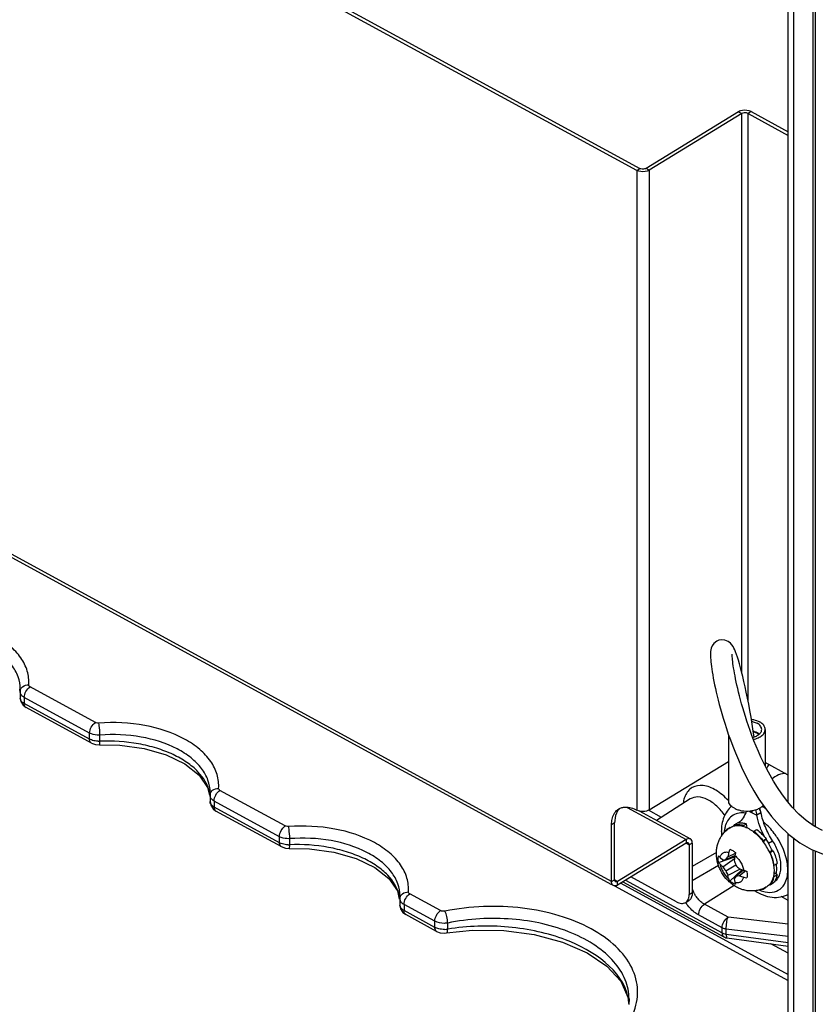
# Model space of a CAD drawing. Header units: inches. Extents: x 0 to 34, y 0 to 22.
# Tile 43 of 124: x 19.9 to 21.7, y 3.5 to 5.7. Entities that reach past the tile are written whole.
import ezdxf

# ---------------------------------------------------------------- set-up
doc = ezdxf.new("R2010")
doc.units = ezdxf.units.IN
doc.header["$LTSCALE"] = 1.87
doc.header["$MEASUREMENT"] = 0
doc.layers.get('0').update_dxf_attribs({"linetype": 'CONTINUOUS'})
doc.layers.add('02___PRT_ALL_AXES', color=7, linetype='CONTINUOUS')

msp = doc.modelspace()

# ---------------------------------------------------------------- linework, layer by layer
at = {"color": 7, "linetype": 'CONTINUOUS'}
for p, q in [((21.2966, 5.3361), (18.0338, 7.1149)), ((21.6945, 6.4944), (21.6945, 3.8557)), ((21.7003, 6.4864), (21.7003, 3.8521)), ((21.6519, 3.8924), (21.6519, 6.4744)), ((21.5341, 5.4644), (21.325, 5.3366)), ((21.5268, 5.4684), (21.5341, 5.4644)), ((21.5341, 4.2006), (21.5341, 5.4644)), ((21.5552, 5.4689), (21.5483, 5.4647)), ((21.5483, 4.1374), (21.5483, 5.4647)), ((21.5483, 5.4647), (21.6393, 5.415)), ((21.2397, 3.7281), (18.2339, 5.3667)), ((21.2403, 3.7208), (18.2381, 5.3575)), ((21.2966, 5.3361), (21.3035, 5.3403)), ((21.2966, 5.3361), (21.2966, 3.8896)), ((21.325, 5.3366), (21.3177, 5.3406)), ((21.325, 5.3366), (21.325, 3.8901)), ((19.9025, 4.1633), (19.9023, 4.1584)), ((19.9025, 4.1633), (19.9025, 4.1635)), ((20.0725, 4.0878), (19.9246, 4.1684)), ((19.9023, 4.1585), (19.9022, 4.1568)), ((19.9022, 4.1568), (19.9022, 4.143)), ((19.9023, 4.1584), (19.9023, 4.1585)), ((19.9115, 4.1443), (19.9115, 4.1307)), ((20.0593, 4.0637), (19.9115, 4.1443)), ((19.909, 4.1266), (19.9156, 4.1217)), ((20.0593, 4.0501), (19.9115, 4.1307)), ((20.0634, 4.0411), (19.9156, 4.1217)), ((20.0593, 4.0501), (20.0593, 4.0637)), ((20.0826, 4.0455), (20.0826, 4.0592)), ((21.5044, 4.0595), (21.5044, 3.9113)), ((21.5871, 4.072), (21.5871, 3.9896)), ((20.0633, 4.0483), (20.0593, 4.0501)), ((20.0634, 4.0411), (20.0729, 4.0377)), ((20.0729, 4.0377), (20.0814, 4.0371)), ((21.325, 3.8901), (21.5044, 3.9998)), ((21.6393, 3.9685), (21.5871, 3.997)), ((21.6091, 3.9647), (21.6028, 3.9605)), ((20.3261, 3.9411), (20.3303, 3.9224)), ((20.3317, 3.9244), (20.3316, 3.9227)), ((20.3316, 3.9227), (20.3316, 3.9089)), ((20.3319, 3.9292), (20.3317, 3.9244)), ((20.3317, 3.9244), (20.3317, 3.9244)), ((20.3319, 3.9292), (20.3319, 3.9294)), ((20.5019, 3.8538), (20.354, 3.9343)), ((20.3409, 3.9102), (20.3409, 3.8966)), ((20.4887, 3.8296), (20.3409, 3.9102)), ((20.4887, 3.816), (20.3409, 3.8966)), ((21.4176, 3.9148), (21.3416, 3.8661)), ((20.3384, 3.8925), (20.345, 3.8876)), ((20.4928, 3.807), (20.345, 3.8876)), ((21.3526, 3.8731), (21.323, 3.8893)), ((21.5502, 3.8876), (21.568, 3.8779)), ((21.5566, 3.8883), (21.5566, 3.8841)), ((21.5649, 3.8902), (21.568, 3.8779)), ((21.5776, 3.8838), (21.568, 3.8779)), ((21.574, 3.8939), (21.5776, 3.8838)), ((21.2465, 3.8606), (21.2397, 3.8564)), ((21.2397, 3.7281), (21.2397, 3.8564)), ((21.5177, 3.8553), (21.5159, 3.8542)), ((21.5173, 3.8561), (21.524, 3.8603)), ((21.5173, 3.8561), (21.5181, 3.8544)), ((21.5177, 3.8552), (21.5176, 3.8552)), ((21.5177, 3.8552), (21.5177, 3.8551)), ((21.5383, 3.8545), (21.545, 3.8586)), ((21.5386, 3.8527), (21.5383, 3.8545)), ((21.5465, 3.8495), (21.545, 3.8586)), ((20.4887, 3.816), (20.4887, 3.8296)), ((21.501, 3.8467), (21.5077, 3.8509)), ((21.5017, 3.8458), (21.501, 3.8467)), ((21.5081, 3.8503), (21.5077, 3.8509)), ((21.5613, 3.8419), (21.561, 3.8405)), ((21.5613, 3.8419), (21.5681, 3.846)), ((20.4927, 3.8142), (20.4887, 3.816)), ((20.4928, 3.807), (20.5023, 3.8037)), ((20.512, 3.8114), (20.512, 3.8251)), ((21.4084, 3.8149), (21.2534, 3.7201)), ((21.4084, 3.8231), (21.4084, 3.8149)), ((21.4084, 3.8148), (21.4153, 3.811)), ((21.4222, 3.8152), (21.4153, 3.811)), ((21.4153, 3.811), (21.4153, 3.6988)), ((21.5816, 3.8198), (21.5823, 3.8207)), ((21.5823, 3.8207), (21.5891, 3.8248)), ((21.583, 3.8178), (21.5891, 3.8248)), ((21.5943, 3.8147), (21.6039, 3.8205)), ((21.6519, 3.2272), (21.6519, 3.826)), ((20.5023, 3.8037), (20.5108, 3.803)), ((21.4769, 3.7941), (21.4222, 3.7618)), ((21.4817, 3.7863), (21.485, 3.7827)), ((21.4978, 3.7778), (21.5188, 3.787)), ((21.5029, 3.7842), (21.5199, 3.7921)), ((21.6054, 3.7976), (21.5963, 3.7958)), ((21.5986, 3.7935), (21.5975, 3.7932)), ((21.5986, 3.7935), (21.6054, 3.7976)), ((21.6945, 3.7995), (21.6945, 3.0871)), ((21.7003, 3.7973), (21.7003, 3.0791)), ((21.4815, 3.7647), (21.4222, 3.7297)), ((21.4817, 3.7714), (21.5183, 3.7842)), ((21.485, 3.7827), (21.4912, 3.7774)), ((21.4912, 3.7615), (21.5176, 3.7803)), ((21.4912, 3.7774), (21.4978, 3.7778)), ((21.4978, 3.7778), (21.5029, 3.7842)), ((21.4978, 3.7522), (21.5205, 3.7659)), ((21.6059, 3.7656), (21.6073, 3.7651)), ((21.6073, 3.7651), (21.6141, 3.7693)), ((21.5305, 3.7562), (21.5029, 3.742)), ((21.507, 3.7292), (21.5345, 3.7548)), ((21.5379, 3.7537), (21.5207, 3.7397)), ((21.5288, 3.741), (21.5207, 3.7397)), ((21.5432, 3.7521), (21.5288, 3.741)), ((21.6073, 3.7393), (21.6059, 3.7403)), ((21.6141, 3.7434), (21.607, 3.7489)), ((21.6073, 3.7393), (21.6141, 3.7434)), ((21.2397, 3.7281), (21.2465, 3.7323)), ((21.2462, 3.7185), (21.6393, 3.5042)), ((21.2534, 3.7201), (21.2534, 3.7283)), ((21.2603, 3.7244), (21.6393, 3.5178)), ((21.2655, 3.7275), (21.4939, 3.6029)), ((21.2713, 3.7311), (21.4898, 3.612)), ((21.3867, 3.6822), (21.2835, 3.7385)), ((21.5167, 3.719), (21.4498, 3.6768)), ((21.5207, 3.7397), (21.517, 3.7343)), ((21.517, 3.7343), (21.5187, 3.7265)), ((21.5187, 3.7265), (21.5203, 3.722)), ((21.5978, 3.7215), (21.5972, 3.7212)), ((21.5975, 3.7219), (21.5986, 3.7204)), ((21.5986, 3.7204), (21.6054, 3.7245)), ((20.7555, 3.707), (20.7597, 3.6883)), ((20.8531, 3.6623), (20.7834, 3.7003)), ((21.4153, 3.6988), (21.4222, 3.703)), ((21.5783, 3.7104), (21.5823, 3.711)), ((21.5823, 3.711), (21.582, 3.7118)), ((21.5823, 3.711), (21.5891, 3.7151)), ((21.5891, 3.7151), (21.589, 3.7153)), ((20.7611, 3.6903), (20.761, 3.6886)), ((20.761, 3.6886), (20.761, 3.6749)), ((20.7613, 3.6951), (20.7611, 3.6903)), ((20.7611, 3.6903), (20.7611, 3.6903)), ((20.7613, 3.6951), (20.7613, 3.6953)), ((20.8399, 3.6382), (20.7703, 3.6761)), ((20.7703, 3.6761), (20.7703, 3.6625)), ((21.4073, 3.6808), (21.4141, 3.685)), ((21.5031, 3.6477), (21.4498, 3.6768)), ((21.6393, 3.6854), (21.6233, 3.6942)), ((20.7678, 3.6584), (20.7743, 3.6535)), ((20.8399, 3.6245), (20.7703, 3.6625)), ((20.844, 3.6155), (20.7743, 3.6535)), ((21.4898, 3.6235), (21.4365, 3.6526)), ((20.8399, 3.6245), (20.8399, 3.6382)), ((20.8691, 3.6206), (20.8691, 3.6344)), ((21.6393, 3.6315), (21.5031, 3.6477)), ((20.8444, 3.6225), (20.8399, 3.6245)), ((20.844, 3.6155), (20.852, 3.6125)), ((20.849, 3.6211), (20.8444, 3.6225)), ((20.8663, 3.612), (20.8664, 3.612)), ((21.4898, 3.612), (21.4898, 3.6235)), ((21.6393, 3.604), (21.4991, 3.6207)), ((21.4991, 3.6091), (21.4991, 3.6207)), ((21.4991, 3.6091), (21.6393, 3.5903)), ((21.5002, 3.6011), (21.5007, 3.6007)), ((21.5007, 3.6007), (21.6393, 3.5821)), ((21.6393, 3.566), (21.6001, 3.5874)), ((21.2767, 3.4667), (21.2785, 3.4513)), ((21.2792, 3.4626), (21.2784, 3.4498)), ((21.2792, 3.4625), (21.2792, 3.4626))]:
    msp.add_line(p, q, dxfattribs=at)
at = {"color": 3, "linetype": 'CONTINUOUS'}
for p, q in [((18.0407, 7.1191), (21.3035, 5.3403)), ((21.5268, 5.4684), (21.3177, 5.3406)), ((21.5552, 5.4689), (21.6393, 5.423)), ((21.275, 3.8959), (21.4084, 3.8231)), ((21.3018, 3.8877), (21.4181, 3.8244)), ((21.2465, 3.7323), (21.2465, 3.8606)), ((21.4084, 3.8231), (21.2534, 3.7283)), ((21.4222, 3.8152), (21.4222, 3.703)), ((21.2534, 3.7283), (21.2465, 3.7322))]:
    msp.add_line(p, q, dxfattribs=at)
at = {"color": 7, "linetype": 'CONTINUOUS'}
for points in [[(21.5619, 4.0551), (21.5602, 4.0679), (21.5577, 4.0841), (21.5552, 4.0998), (21.5526, 4.1148), (21.5499, 4.1292), (21.5471, 4.143), (21.5444, 4.1562), (21.5417, 4.1687), (21.539, 4.1806), (21.5363, 4.1917), (21.5337, 4.202), (21.5312, 4.2117), (21.5287, 4.2205), (21.5264, 4.2285), (21.5242, 4.2356), (21.5221, 4.2418), (21.5201, 4.2472), (21.5182, 4.2518), (21.5164, 4.2558), (21.5144, 4.2596), (21.5119, 4.2633), (21.5084, 4.2673), (21.5032, 4.2712), (21.4961, 4.2741), (21.4879, 4.2746), (21.4824, 4.2736)], [(21.4824, 4.2736), (21.4774, 4.2713), (21.4713, 4.2665), (21.4674, 4.261), (21.4653, 4.256), (21.4643, 4.2519), (21.4637, 4.2484), (21.4634, 4.2449), (21.4634, 4.2414), (21.4634, 4.2377), (21.4636, 4.2337), (21.4639, 4.2294), (21.4643, 4.2247), (21.4648, 4.2196), (21.4655, 4.2142), (21.4663, 4.2083), (21.4673, 4.202), (21.4684, 4.1953), (21.4697, 4.1882), (21.4711, 4.1808), (21.4727, 4.1729), (21.4744, 4.1647), (21.4764, 4.1562), (21.4785, 4.1473), (21.4807, 4.1381), (21.4832, 4.1285), (21.4859, 4.1185), (21.4889, 4.1081), (21.4921, 4.0972), (21.4956, 4.0859), (21.4995, 4.074), (21.5037, 4.0615), (21.5085, 4.0482), (21.5138, 4.034), (21.5198, 4.0189), (21.5264, 4.0031), (21.5338, 3.9867), (21.542, 3.9696), (21.5512, 3.9519), (21.5615, 3.9335), (21.573, 3.9147), (21.5862, 3.8953), (21.6014, 3.8754), (21.6193, 3.855), (21.6406, 3.8347), (21.6651, 3.816), (21.692, 3.8005), (21.7204, 3.7894)], [(21.7168, 3.8433), (21.6977, 3.8535), (21.68, 3.866), (21.6634, 3.8805), (21.6482, 3.8963), (21.6354, 3.9118), (21.6244, 3.9266), (21.6147, 3.9409), (21.606, 3.955), (21.598, 3.9689), (21.5906, 3.9826), (21.5839, 3.9961), (21.5776, 4.0092), (21.5719, 4.0221), (21.5666, 4.0345), (21.5617, 4.0465), (21.5572, 4.0582), (21.5531, 4.0695), (21.5492, 4.0804), (21.5457, 4.0911), (21.5423, 4.1013), (21.5393, 4.1113), (21.5364, 4.1209), (21.5338, 4.1303), (21.5313, 4.1392), (21.529, 4.1479), (21.5269, 4.1563), (21.525, 4.1643), (21.5233, 4.172), (21.5216, 4.1793), (21.5202, 4.1863), (21.5189, 4.193), (21.5177, 4.1993), (21.5166, 4.2053), (21.5157, 4.211), (21.5149, 4.2162), (21.5142, 4.2211), (21.5137, 4.2256), (21.5132, 4.2297), (21.5129, 4.2333), (21.5127, 4.2364), (21.5126, 4.2391), (21.5126, 4.2411), (21.5126, 4.2425)], [(19.9022, 4.1431), (19.9037, 4.1349), (19.909, 4.1266)], [(20.0814, 4.0371), (20.1275, 4.0365), (20.1825, 4.0289), (20.2324, 4.0145), (20.2747, 3.994), (20.3067, 3.9689), (20.3261, 3.9411)], [(20.3316, 3.909), (20.3331, 3.9008), (20.3384, 3.8925)], [(21.576, 3.8882), (21.5752, 3.8916), (21.5749, 3.8945)], [(20.5108, 3.803), (20.5568, 3.8024), (20.6119, 3.7949), (20.6618, 3.7804), (20.7041, 3.7599), (20.7361, 3.7348), (20.7555, 3.707)], [(20.761, 3.6749), (20.7625, 3.6667), (20.7678, 3.6584)], [(20.852, 3.6125), (20.8622, 3.6116), (20.8664, 3.612)], [(20.8663, 3.612), (20.925, 3.6183), (20.9959, 3.6177), (21.0648, 3.6085), (21.1285, 3.5913), (21.1842, 3.567), (21.2289, 3.5368), (21.2603, 3.5026), (21.2767, 3.4667)]]:
    msp.add_lwpolyline(points, dxfattribs=at)
for centre, radius, start, end in [((19.8286, 4.1491), 0.0739, 7.1695, 10.8534), ((19.8297, 4.1492), 0.0728, 5.8513, 7.1627), ((19.9124, 4.1568), 0.0102, 180.0844, 192.712), ((20.0798, 4.0968), 0.0514, 269.1313, 273.0499), ((20.258, 3.915), 0.0739, 7.1695, 10.8534), ((20.2591, 3.9151), 0.0728, 5.8513, 7.1627), ((20.3418, 3.9227), 0.0102, 180.0844, 192.712), ((21.4541, 3.9011), 0.0524, 156.502, 162.3591), ((21.3916, 3.8089), 0.1518, 41.5681, 42.3125), ((21.5198, 3.79), 0.1237, 56.3513, 60.542), ((21.5303, 3.8307), 0.0275, 121.4474, 123.7997), ((21.5303, 3.8307), 0.0276, 117.3048, 121.4452), ((21.5306, 3.8281), 0.0329, 96.3741, 101.4639), ((21.5399, 3.8365), 0.0276, 117.3801, 118.7852), ((21.5399, 3.8364), 0.0277, 114.4756, 117.3786), ((21.6038, 3.8412), 0.1158, 180.0423, 184.3312), ((20.5092, 3.8628), 0.0514, 269.1313, 273.0499), ((21.4773, 3.7392), 0.1318, 24.205, 37.6801), ((21.7613, 3.9227), 0.1989, 209.7031, 212.9025), ((21.4856, 3.7442), 0.1295, 24.1733, 32.9408), ((21.6512, 3.7581), 0.1505, 166.0825, 170.0273), ((21.5805, 3.7756), 0.0777, 160.9785, 166.107), ((21.7162, 3.7491), 0.201, 169.1664, 172.1644), ((21.6209, 3.7672), 0.104, 165.2403, 169.1324), ((21.6842, 3.8247), 0.174, 196.1094, 199.9582), ((21.6498, 3.8811), 0.1735, 221.8693, 225.7433), ((21.6082, 3.8375), 0.1396, 212.9919, 217.7072), ((21.623, 3.8082), 0.1371, 204.1235, 208.8923), ((21.598, 3.9401), 0.1958, 249.2948, 252.396), ((21.5773, 3.8856), 0.1525, 251.4367, 255.3631), ((21.5693, 3.8494), 0.1008, 252.3758, 256.4143), ((21.5585, 3.8137), 0.0782, 255.4052, 260.5322), ((21.5829, 3.7447), 0.0275, 299.15, 301.4446), ((21.5829, 3.7446), 0.0275, 301.4451, 302.6948), ((21.5812, 3.7457), 0.0321, 318.7834, 323.8898), ((21.5804, 3.7463), 0.0331, 323.8771, 324.5322), ((21.4846, 3.733), 0.0661, 198.6816, 205.7342), ((21.4884, 3.7348), 0.0703, 205.6763, 210.9473), ((21.6057, 3.7839), 0.0814, 245.742, 247.9362), ((21.6029, 3.7769), 0.0739, 247.8915, 252.8808), ((21.6001, 3.7677), 0.0643, 252.8787, 258.1119), ((20.6874, 3.6809), 0.0739, 7.1695, 10.8534), ((20.6885, 3.681), 0.0728, 5.8513, 7.1627), ((20.7712, 3.6886), 0.0102, 180.0844, 192.712), ((21.493, 3.7375), 0.1028, 213.496, 216.3133), ((20.8606, 3.6695), 0.0496, 271.4522, 279.9354), ((21.503, 3.6399), 0.031, 256.4758, 262.8242), ((21.5034, 3.6203), 0.0197, 241.392, 247.2744), ((21.5034, 3.6203), 0.0198, 247.3151, 262.3252), ((21.1775, 3.4456), 0.1017, 3.8335, 11.2014)]:
    msp.add_arc(centre, radius, start, end, dxfattribs=at)
at = {"color": 3, "linetype": 'CONTINUOUS'}
msp.add_arc((21.4067, 3.6971), 0.0142, 301.5077, 315.0118, dxfattribs=at)
for points in [[(21.5315, 5.4705), (21.5298, 5.47), (21.5282, 5.4693), (21.5268, 5.4684)], [(21.5506, 5.4708), (21.5445, 5.4726), (21.5375, 5.4725), (21.5315, 5.4705)], [(21.5552, 5.4689), (21.5537, 5.4697), (21.5521, 5.4703), (21.5506, 5.4708)], [(21.2592, 3.894), (21.2573, 3.8924), (21.2557, 3.8906), (21.2542, 3.8885)], [(21.4212, 3.8208), (21.4205, 3.8223), (21.4194, 3.8236), (21.4181, 3.8244)], [(21.2471, 3.7295), (21.2467, 3.7304), (21.2465, 3.7314), (21.2465, 3.7323)], [(21.2486, 3.7277), (21.2479, 3.7281), (21.2474, 3.7288), (21.2471, 3.7295)]]:
    msp.add_open_spline(points, degree=3, dxfattribs=at)
at = {"color": 7, "linetype": 'CONTINUOUS'}
for points, knots in [([(21.5483, 5.4647), (21.5472, 5.4652), (21.5426, 5.4668), (21.5372, 5.4663), (21.5341, 5.4644)], [0, 0, 0, 0, 0.24343, 1, 1, 1, 1]), ([(19.9216, 4.1729), (19.9223, 4.1833), (19.9199, 4.2052), (19.9044, 4.2359), (19.8786, 4.2632), (19.8302, 4.2952), (19.7524, 4.3199), (19.6855, 4.3231), (19.6508, 4.3205)], [0, 0, 0, 0, 0.091653, 0.188693, 0.296593, 0.417692, 0.695188, 1, 1, 1, 1]), ([(19.9025, 4.1635), (19.9025, 4.1729), (19.8989, 4.1926), (19.8834, 4.2196), (19.8591, 4.2436), (19.8146, 4.2716), (19.7445, 4.2931), (19.6842, 4.2957), (19.6532, 4.2933)], [0, 0, 0, 0, 0.091662, 0.189584, 0.298512, 0.420245, 0.697282, 1, 1, 1, 1]), ([(19.9048, 4.1653), (19.9057, 4.1665), (19.9101, 4.1711), (19.9168, 4.1729), (19.9216, 4.1729)], [0, 0, 0, 0, 0.235087, 1, 1, 1, 1]), ([(19.9115, 4.1443), (19.9115, 4.149), (19.9145, 4.1583), (19.9207, 4.1659), (19.9246, 4.1684)], [0, 0, 0, 0, 0.500107, 1, 1, 1, 1]), ([(19.9246, 4.1684), (19.9242, 4.1687), (19.9226, 4.1697), (19.9215, 4.1716), (19.9216, 4.1729)], [0, 0, 0, 0, 0.297069, 1, 1, 1, 1]), ([(19.9115, 4.1307), (19.9101, 4.1315), (19.9057, 4.1342), (19.9022, 4.1393), (19.9022, 4.143)], [0, 0, 0, 0, 0.298387, 1, 1, 1, 1]), ([(19.9115, 4.1443), (19.9108, 4.1447), (19.9084, 4.1461), (19.9062, 4.148), (19.905, 4.1496)], [0, 0, 0, 0, 0.270273, 1, 1, 1, 1]), ([(19.9156, 4.1217), (19.9149, 4.122), (19.9122, 4.1242), (19.9115, 4.128), (19.9115, 4.1307)], [0, 0, 0, 0, 0.217854, 1, 1, 1, 1]), ([(20.0593, 4.0637), (20.0593, 4.0684), (20.0624, 4.0777), (20.0685, 4.0853), (20.0725, 4.0878)], [0, 0, 0, 0, 0.500107, 1, 1, 1, 1]), ([(20.0802, 4.0864), (20.0782, 4.0862), (20.0754, 4.0865), (20.073, 4.0876), (20.0725, 4.0878)], [0, 0, 0, 0, 0.769895, 1, 1, 1, 1]), ([(20.351, 3.9388), (20.3517, 3.9492), (20.3493, 3.9711), (20.3338, 4.0018), (20.308, 4.0291), (20.2596, 4.0611), (20.1818, 4.0858), (20.1148, 4.089), (20.0802, 4.0864)], [0, 0, 0, 0, 0.091653, 0.188693, 0.296593, 0.417692, 0.695188, 1, 1, 1, 1]), ([(20.0826, 4.0592), (20.0824, 4.0665), (20.0817, 4.0755), (20.0805, 4.0845), (20.0802, 4.0864)], [0, 0, 0, 0, 0.793965, 1, 1, 1, 1]), ([(21.556, 4.0951), (21.5576, 4.0949), (21.5639, 4.0937), (21.57, 4.0916), (21.5741, 4.0893)], [0, 0, 0, 0, 0.265173, 1, 1, 1, 1]), ([(21.5568, 4.0902), (21.5579, 4.09), (21.562, 4.089), (21.566, 4.0875), (21.5687, 4.086)], [0, 0, 0, 0, 0.263809, 1, 1, 1, 1]), ([(21.5792, 4.072), (21.5792, 4.0733), (21.5787, 4.0761), (21.5765, 4.0799), (21.5731, 4.0833), (21.5703, 4.0852), (21.5687, 4.086)], [0, 0, 0, 0, 0.216199, 0.448733, 0.708582, 1, 1, 1, 1]), ([(21.5871, 4.072), (21.5871, 4.0736), (21.5865, 4.077), (21.5838, 4.0818), (21.5796, 4.086), (21.5761, 4.0883), (21.5741, 4.0893)], [0, 0, 0, 0, 0.2162, 0.448733, 0.708582, 1, 1, 1, 1]), ([(20.0826, 4.0592), (20.0805, 4.0591), (20.0725, 4.0591), (20.0644, 4.0609), (20.0593, 4.0637)], [0, 0, 0, 0, 0.265032, 1, 1, 1, 1]), ([(20.3319, 3.9294), (20.3319, 3.9388), (20.3283, 3.9585), (20.3128, 3.9855), (20.2885, 4.0095), (20.244, 4.0375), (20.1739, 4.059), (20.1136, 4.0616), (20.0826, 4.0592)], [0, 0, 0, 0, 0.091662, 0.189584, 0.298512, 0.420245, 0.697282, 1, 1, 1, 1]), ([(21.5588, 4.0542), (21.5617, 4.0549), (21.5669, 4.0567), (21.5736, 4.0608), (21.5774, 4.0652), (21.579, 4.0691), (21.5792, 4.071), (21.5792, 4.072)], [0, 0, 0, 0, 0.30515, 0.572825, 0.799846, 0.901921, 1, 1, 1, 1]), ([(21.5602, 4.0682), (21.561, 4.068), (21.5639, 4.0671), (21.5667, 4.0659), (21.5687, 4.0648)], [0, 0, 0, 0, 0.261332, 1, 1, 1, 1]), ([(21.5604, 4.0669), (21.561, 4.0667), (21.5634, 4.0659), (21.5657, 4.0649), (21.5674, 4.064)], [0, 0, 0, 0, 0.260313, 1, 1, 1, 1]), ([(21.5605, 4.0497), (21.5642, 4.0505), (21.571, 4.0527), (21.5785, 4.0571), (21.583, 4.0614), (21.5853, 4.0648), (21.5868, 4.0683), (21.5871, 4.0708), (21.5871, 4.072)], [0, 0, 0, 0, 0.305577, 0.573793, 0.692433, 0.801391, 0.902791, 1, 1, 1, 1]), ([(21.5725, 4.0604), (21.5721, 4.0608), (21.5705, 4.0621), (21.5688, 4.0632), (21.5674, 4.064)], [0, 0, 0, 0, 0.237249, 1, 1, 1, 1]), ([(21.5737, 4.0614), (21.5734, 4.0617), (21.5718, 4.063), (21.5701, 4.0641), (21.5687, 4.0648)], [0, 0, 0, 0, 0.238371, 1, 1, 1, 1]), ([(20.0634, 4.0411), (20.0627, 4.0415), (20.06, 4.0437), (20.0593, 4.0475), (20.0593, 4.0501)], [0, 0, 0, 0, 0.217852, 1, 1, 1, 1]), ([(20.079, 4.0454), (20.0777, 4.0454), (20.0723, 4.0457), (20.067, 4.0469), (20.0633, 4.0483)], [0, 0, 0, 0, 0.259323, 1, 1, 1, 1]), ([(20.0814, 4.0371), (20.0816, 4.0371), (20.082, 4.0381), (20.0824, 4.0406), (20.0825, 4.0434), (20.0826, 4.0455)], [0, 0, 0, 0, 0.082905, 0.281562, 1, 1, 1, 1]), ([(20.3306, 3.9289), (20.3272, 3.9467), (20.3108, 3.9729), (20.279, 3.9988), (20.2473, 4.0166), (20.2104, 4.0305), (20.1554, 4.0438), (20.1118, 4.0467), (20.0826, 4.0455)], [0, 0, 0, 0, 0.185713, 0.29678, 0.420654, 0.555922, 0.699972, 1, 1, 1, 1]), ([(21.6332, 3.9724), (21.631, 3.9723), (21.6226, 3.9714), (21.6143, 3.9682), (21.6091, 3.9647)], [0, 0, 0, 0, 0.260484, 1, 1, 1, 1]), ([(21.5038, 3.9111), (21.4955, 3.9201), (21.4783, 3.9351), (21.4491, 3.9474), (21.4206, 3.9436), (21.4093, 3.9295), (21.406, 3.922)], [0, 0, 0, 0, 0.314779, 0.576812, 0.789795, 1, 1, 1, 1]), ([(20.3342, 3.9312), (20.3351, 3.9324), (20.3395, 3.937), (20.3462, 3.9389), (20.351, 3.9388)], [0, 0, 0, 0, 0.235087, 1, 1, 1, 1]), ([(20.3409, 3.9102), (20.3409, 3.9149), (20.3439, 3.9242), (20.3501, 3.9318), (20.354, 3.9343)], [0, 0, 0, 0, 0.500107, 1, 1, 1, 1]), ([(20.354, 3.9343), (20.3536, 3.9346), (20.352, 3.9356), (20.3509, 3.9375), (20.351, 3.9388)], [0, 0, 0, 0, 0.297069, 1, 1, 1, 1]), ([(21.4962, 3.8766), (21.4908, 3.8847), (21.4789, 3.899), (21.458, 3.9143), (21.4366, 3.9212), (21.4227, 3.9181), (21.4176, 3.9148)], [0, 0, 0, 0, 0.30611, 0.580974, 0.80929, 1, 1, 1, 1]), ([(20.3409, 3.8966), (20.3395, 3.8974), (20.3351, 3.9001), (20.3316, 3.9052), (20.3316, 3.9089)], [0, 0, 0, 0, 0.298387, 1, 1, 1, 1]), ([(20.3409, 3.9102), (20.3402, 3.9106), (20.3378, 3.912), (20.3356, 3.9139), (20.3344, 3.9155)], [0, 0, 0, 0, 0.270273, 1, 1, 1, 1]), ([(20.345, 3.8876), (20.3443, 3.888), (20.3416, 3.8902), (20.3409, 3.894), (20.3409, 3.8966)], [0, 0, 0, 0, 0.217854, 1, 1, 1, 1]), ([(21.263, 3.8954), (21.2655, 3.8961), (21.277, 3.8978), (21.2887, 3.8939), (21.2966, 3.8896)], [0, 0, 0, 0, 0.222989, 1, 1, 1, 1]), ([(21.5111, 3.8985), (21.5033, 3.8919), (21.491, 3.8735), (21.4879, 3.8521), (21.4879, 3.8411)], [0, 0, 0, 0, 0.481175, 1, 1, 1, 1]), ([(21.5174, 3.8939), (21.5154, 3.895), (21.5119, 3.8973), (21.5077, 3.9015), (21.505, 3.9062), (21.5044, 3.9096), (21.5044, 3.9113)], [0, 0, 0, 0, 0.291418, 0.551267, 0.7838, 1, 1, 1, 1]), ([(21.5174, 3.8939), (21.5198, 3.8926), (21.5252, 3.8903), (21.5371, 3.8874), (21.5498, 3.887), (21.562, 3.8891), (21.5703, 3.8918), (21.5773, 3.8955), (21.5812, 3.8988), (21.5827, 3.9006)], [0, 0, 0, 0, 0.120464, 0.251028, 0.524826, 0.658966, 0.784906, 0.899157, 1, 1, 1, 1]), ([(21.2416, 3.8719), (21.2428, 3.8762), (21.2462, 3.8841), (21.2524, 3.8902), (21.2558, 3.8923)], [0, 0, 0, 0, 0.524714, 1, 1, 1, 1]), ([(21.325, 3.8901), (21.3209, 3.8876), (21.3111, 3.8855), (21.3012, 3.8871), (21.2969, 3.8894)], [0, 0, 0, 0, 0.495041, 1, 1, 1, 1]), ([(21.5425, 3.8829), (21.5332, 3.8843), (21.5124, 3.8819), (21.5006, 3.8646), (21.4976, 3.8557)], [0, 0, 0, 0, 0.500626, 1, 1, 1, 1]), ([(21.5443, 3.8874), (21.5427, 3.882), (21.5384, 3.872), (21.531, 3.8638), (21.527, 3.8606)], [0, 0, 0, 0, 0.522357, 1, 1, 1, 1]), ([(21.5862, 3.8284), (21.5819, 3.8363), (21.5746, 3.8524), (21.5697, 3.8694), (21.568, 3.8779)], [0, 0, 0, 0, 0.512224, 1, 1, 1, 1]), ([(21.6039, 3.8205), (21.5975, 3.8304), (21.5867, 3.8508), (21.5798, 3.8728), (21.5776, 3.8838)], [0, 0, 0, 0, 0.512509, 1, 1, 1, 1]), ([(20.4887, 3.8296), (20.4887, 3.8343), (20.4918, 3.8436), (20.4979, 3.8512), (20.5019, 3.8538)], [0, 0, 0, 0, 0.500107, 1, 1, 1, 1]), ([(20.5096, 3.8523), (20.5076, 3.8522), (20.5048, 3.8524), (20.5024, 3.8535), (20.5019, 3.8538)], [0, 0, 0, 0, 0.769895, 1, 1, 1, 1]), ([(20.7804, 3.7047), (20.7811, 3.7151), (20.7787, 3.737), (20.7632, 3.7677), (20.7374, 3.795), (20.689, 3.8271), (20.6112, 3.8517), (20.5442, 3.8549), (20.5096, 3.8523)], [0, 0, 0, 0, 0.091653, 0.188693, 0.296593, 0.417692, 0.695188, 1, 1, 1, 1]), ([(20.512, 3.8251), (20.5118, 3.8324), (20.5111, 3.8414), (20.5099, 3.8505), (20.5096, 3.8523)], [0, 0, 0, 0, 0.793965, 1, 1, 1, 1]), ([(21.2397, 3.8564), (21.2397, 3.8577), (21.2398, 3.863), (21.2406, 3.8682), (21.2416, 3.8719)], [0, 0, 0, 0, 0.262814, 1, 1, 1, 1]), ([(21.5087, 3.8507), (21.5101, 3.8516), (21.5132, 3.8531), (21.5164, 3.854), (21.5181, 3.8544)], [0, 0, 0, 0, 0.494993, 1, 1, 1, 1]), ([(21.5383, 3.8545), (21.5365, 3.855), (21.5329, 3.856), (21.5274, 3.8568), (21.5222, 3.8569), (21.5189, 3.8565), (21.5173, 3.8561)], [0, 0, 0, 0, 0.269331, 0.524771, 0.767645, 1, 1, 1, 1]), ([(21.5181, 3.8544), (21.5196, 3.8547), (21.5229, 3.8551), (21.528, 3.855), (21.5333, 3.8542), (21.5368, 3.8533), (21.5386, 3.8527)], [0, 0, 0, 0, 0.232355, 0.475229, 0.730669, 1, 1, 1, 1]), ([(21.5269, 3.8607), (21.5298, 3.8611), (21.536, 3.8609), (21.542, 3.8596), (21.545, 3.8586)], [0, 0, 0, 0, 0.478191, 1, 1, 1, 1]), ([(21.5386, 3.8527), (21.5425, 3.8515), (21.5503, 3.848), (21.5575, 3.8432), (21.561, 3.8405)], [0, 0, 0, 0, 0.476779, 1, 1, 1, 1]), ([(21.6146, 3.827), (21.6125, 3.8304), (21.6036, 3.8433), (21.5928, 3.8549), (21.5839, 3.8623)], [0, 0, 0, 0, 0.257441, 1, 1, 1, 1]), ([(20.512, 3.8251), (20.5099, 3.825), (20.5019, 3.825), (20.4938, 3.8268), (20.4887, 3.8296)], [0, 0, 0, 0, 0.265032, 1, 1, 1, 1]), ([(21.4768, 3.7918), (21.4768, 3.7948), (21.4771, 3.8006), (21.4786, 3.8092), (21.4812, 3.8176), (21.4848, 3.8256), (21.4894, 3.833), (21.495, 3.8398), (21.5014, 3.8458), (21.5062, 3.8492), (21.5087, 3.8507)], [0, 0, 0, 0, 0.124778, 0.249529, 0.374349, 0.499285, 0.624342, 0.749501, 0.874732, 1, 1, 1, 1]), ([(21.501, 3.8467), (21.5007, 3.8464), (21.4995, 3.845), (21.4984, 3.8434), (21.4977, 3.8423)], [0, 0, 0, 0, 0.246285, 1, 1, 1, 1]), ([(21.561, 3.8405), (21.5648, 3.8376), (21.5721, 3.8311), (21.5785, 3.8237), (21.5816, 3.8198)], [0, 0, 0, 0, 0.488134, 1, 1, 1, 1]), ([(21.5823, 3.8207), (21.5792, 3.8247), (21.5727, 3.8322), (21.5652, 3.8389), (21.5613, 3.8419)], [0, 0, 0, 0, 0.511866, 1, 1, 1, 1]), ([(21.5681, 3.846), (21.5719, 3.8431), (21.5794, 3.8364), (21.586, 3.8288), (21.5891, 3.8248)], [0, 0, 0, 0, 0.488134, 1, 1, 1, 1]), ([(20.4928, 3.807), (20.4921, 3.8074), (20.4894, 3.8096), (20.4887, 3.8134), (20.4887, 3.816)], [0, 0, 0, 0, 0.217852, 1, 1, 1, 1]), ([(20.5084, 3.8113), (20.5071, 3.8113), (20.5017, 3.8116), (20.4964, 3.8128), (20.4927, 3.8142)], [0, 0, 0, 0, 0.259323, 1, 1, 1, 1]), ([(20.5108, 3.803), (20.511, 3.803), (20.5114, 3.804), (20.5118, 3.8065), (20.5119, 3.8093), (20.512, 3.8114)], [0, 0, 0, 0, 0.082905, 0.281562, 1, 1, 1, 1]), ([(20.7613, 3.6953), (20.7613, 3.7047), (20.7577, 3.7244), (20.7422, 3.7514), (20.7179, 3.7754), (20.6734, 3.8034), (20.6032, 3.8249), (20.543, 3.8275), (20.512, 3.8251)], [0, 0, 0, 0, 0.091662, 0.189584, 0.298512, 0.420245, 0.697282, 1, 1, 1, 1]), ([(20.76, 3.6948), (20.7565, 3.7126), (20.7401, 3.7389), (20.7084, 3.7647), (20.6767, 3.7825), (20.6398, 3.7964), (20.5848, 3.8097), (20.5412, 3.8126), (20.512, 3.8114)], [0, 0, 0, 0, 0.185713, 0.29678, 0.420654, 0.555922, 0.699972, 1, 1, 1, 1]), ([(21.4153, 3.811), (21.4153, 3.8115), (21.4152, 3.8132), (21.4143, 3.815), (21.4133, 3.8156)], [0, 0, 0, 0, 0.298759, 1, 1, 1, 1]), ([(21.6079, 3.7277), (21.6104, 3.7294), (21.6152, 3.734), (21.62, 3.743), (21.6227, 3.7539), (21.6231, 3.7663), (21.6214, 3.7796), (21.6161, 3.7984), (21.6094, 3.812), (21.6039, 3.8205)], [0, 0, 0, 0, 0.091998, 0.19078, 0.300273, 0.42197, 0.555322, 0.698307, 1, 1, 1, 1]), ([(21.6382, 3.7543), (21.6382, 3.7602), (21.6357, 3.7858), (21.6253, 3.8103), (21.6146, 3.827)], [0, 0, 0, 0, 0.228913, 1, 1, 1, 1]), ([(21.5909, 3.7164), (21.588, 3.7146), (21.5818, 3.7115), (21.572, 3.7083), (21.5618, 3.7067), (21.5516, 3.7067), (21.5414, 3.7082), (21.5315, 3.7111), (21.5222, 3.7154), (21.5135, 3.7209), (21.5055, 3.7275), (21.4959, 3.7374), (21.4881, 3.749), (21.4824, 3.7616), (21.4792, 3.7715), (21.4772, 3.7816), (21.4768, 3.7884), (21.4768, 3.7918)], [0, 0, 0, 0, 0.06239, 0.124757, 0.187076, 0.24933, 0.311516, 0.373657, 0.435819, 0.498109, 0.560637, 0.62346, 0.749467, 0.812496, 0.875266, 0.937744, 1, 1, 1, 1]), ([(21.481, 3.7793), (21.481, 3.7799), (21.4811, 3.7822), (21.4814, 3.7846), (21.4817, 3.7863)], [0, 0, 0, 0, 0.260186, 1, 1, 1, 1]), ([(21.485, 3.7827), (21.4853, 3.7839), (21.4861, 3.786), (21.4877, 3.7889), (21.4897, 3.7914), (21.4922, 3.7932), (21.4951, 3.7944), (21.4982, 3.795), (21.5016, 3.795), (21.5039, 3.7946), (21.5051, 3.7943)], [0, 0, 0, 0, 0.135039, 0.261219, 0.38087, 0.497211, 0.613972, 0.734817, 0.862789, 1, 1, 1, 1]), ([(21.507, 3.801), (21.5093, 3.8002), (21.514, 3.7982), (21.5182, 3.7954), (21.5203, 3.7937)], [0, 0, 0, 0, 0.475941, 1, 1, 1, 1]), ([(21.5187, 3.7868), (21.5212, 3.7848), (21.5259, 3.78), (21.5317, 3.7719), (21.5362, 3.7629), (21.5382, 3.7566), (21.5388, 3.7534)], [0, 0, 0, 0, 0.245135, 0.501266, 0.756739, 1, 1, 1, 1]), ([(21.5975, 3.7932), (21.5995, 3.7887), (21.6029, 3.7797), (21.6052, 3.7702), (21.6059, 3.7656)], [0, 0, 0, 0, 0.512779, 1, 1, 1, 1]), ([(21.6073, 3.7651), (21.6066, 3.7699), (21.6043, 3.7796), (21.6007, 3.7888), (21.5986, 3.7935)], [0, 0, 0, 0, 0.487221, 1, 1, 1, 1]), ([(21.6054, 3.7976), (21.6075, 3.793), (21.611, 3.7837), (21.6133, 3.774), (21.6141, 3.7693)], [0, 0, 0, 0, 0.512779, 1, 1, 1, 1]), ([(21.4817, 3.7714), (21.4816, 3.7721), (21.4812, 3.7747), (21.481, 3.7773), (21.481, 3.7793)], [0, 0, 0, 0, 0.258335, 1, 1, 1, 1]), ([(21.485, 3.7674), (21.4847, 3.7677), (21.4835, 3.769), (21.4825, 3.7704), (21.4817, 3.7714)], [0, 0, 0, 0, 0.255181, 1, 1, 1, 1]), ([(21.4912, 3.7615), (21.4906, 3.762), (21.4885, 3.7639), (21.4865, 3.7658), (21.485, 3.7674)], [0, 0, 0, 0, 0.253939, 1, 1, 1, 1]), ([(21.485, 3.7674), (21.4857, 3.7642), (21.4876, 3.7579), (21.4921, 3.7489), (21.4979, 3.7407), (21.5026, 3.736), (21.5051, 3.7339)], [0, 0, 0, 0, 0.243261, 0.498734, 0.754865, 1, 1, 1, 1]), ([(21.6059, 3.7656), (21.6061, 3.7645), (21.6068, 3.7601), (21.6071, 3.7556), (21.6071, 3.7523)], [0, 0, 0, 0, 0.25808, 1, 1, 1, 1]), ([(21.6121, 3.7449), (21.6125, 3.7467), (21.6136, 3.7544), (21.6133, 3.7622), (21.6124, 3.7681)], [0, 0, 0, 0, 0.233353, 1, 1, 1, 1]), ([(21.5051, 3.7339), (21.5049, 3.7346), (21.504, 3.7372), (21.5034, 3.7399), (21.5029, 3.742)], [0, 0, 0, 0, 0.24595, 1, 1, 1, 1]), ([(21.5456, 3.7515), (21.5457, 3.7508), (21.5461, 3.7482), (21.5463, 3.7456), (21.5463, 3.7437)], [0, 0, 0, 0, 0.258335, 1, 1, 1, 1]), ([(21.5463, 3.7437), (21.5463, 3.7431), (21.5463, 3.7407), (21.546, 3.7383), (21.5456, 3.7366)], [0, 0, 0, 0, 0.260185, 1, 1, 1, 1]), ([(21.6059, 3.7403), (21.6056, 3.7385), (21.6047, 3.7351), (21.6028, 3.7302), (21.6005, 3.7258), (21.5985, 3.7231), (21.5975, 3.7219)], [0, 0, 0, 0, 0.268895, 0.524028, 0.766962, 1, 1, 1, 1]), ([(21.6071, 3.7523), (21.6071, 3.7513), (21.607, 3.7473), (21.6065, 3.7433), (21.6059, 3.7403)], [0, 0, 0, 0, 0.2598, 1, 1, 1, 1]), ([(21.6141, 3.7434), (21.6135, 3.7404), (21.6119, 3.7346), (21.6091, 3.7294), (21.6074, 3.7271)], [0, 0, 0, 0, 0.520945, 1, 1, 1, 1]), ([(21.6245, 3.7143), (21.6268, 3.7166), (21.6356, 3.7281), (21.6382, 3.7432), (21.6382, 3.7543)], [0, 0, 0, 0, 0.223831, 1, 1, 1, 1]), ([(21.2438, 3.7189), (21.2432, 3.7193), (21.2404, 3.7215), (21.2397, 3.7254), (21.2397, 3.7281)], [0, 0, 0, 0, 0.21786, 1, 1, 1, 1]), ([(21.2534, 3.7201), (21.2526, 3.7196), (21.2497, 3.7181), (21.2459, 3.7178), (21.2438, 3.7189)], [0, 0, 0, 0, 0.296744, 1, 1, 1, 1]), ([(21.507, 3.7292), (21.5068, 3.7296), (21.5061, 3.7311), (21.5055, 3.7327), (21.5051, 3.7339)], [0, 0, 0, 0, 0.244878, 1, 1, 1, 1]), ([(21.5203, 3.722), (21.518, 3.7227), (21.5134, 3.7247), (21.5091, 3.7276), (21.507, 3.7292)], [0, 0, 0, 0, 0.475939, 1, 1, 1, 1]), ([(21.5187, 3.7265), (21.5199, 3.7262), (21.5222, 3.7258), (21.5256, 3.7257), (21.5287, 3.7263), (21.5316, 3.7276), (21.5341, 3.7294), (21.5361, 3.7318), (21.5378, 3.7347), (21.5385, 3.7369), (21.5388, 3.7381)], [0, 0, 0, 0, 0.137211, 0.265183, 0.386028, 0.502789, 0.61913, 0.738781, 0.864961, 1, 1, 1, 1]), ([(21.5975, 3.7219), (21.5965, 3.7209), (21.5944, 3.7188), (21.5921, 3.7171), (21.5909, 3.7164)], [0, 0, 0, 0, 0.503742, 1, 1, 1, 1]), ([(21.5986, 3.7204), (21.5997, 3.7216), (21.6017, 3.7243), (21.6042, 3.7288), (21.6061, 3.7338), (21.607, 3.7374), (21.6073, 3.7393)], [0, 0, 0, 0, 0.233038, 0.475972, 0.731105, 1, 1, 1, 1]), ([(20.7636, 3.6971), (20.7645, 3.6983), (20.7689, 3.7029), (20.7756, 3.7048), (20.7804, 3.7047)], [0, 0, 0, 0, 0.235087, 1, 1, 1, 1]), ([(20.7703, 3.6761), (20.7703, 3.6808), (20.7733, 3.6901), (20.7795, 3.6977), (20.7834, 3.7003)], [0, 0, 0, 0, 0.500107, 1, 1, 1, 1]), ([(20.7834, 3.7003), (20.7829, 3.7005), (20.7814, 3.7015), (20.7803, 3.7034), (20.7804, 3.7047)], [0, 0, 0, 0, 0.297069, 1, 1, 1, 1]), ([(21.4139, 3.6896), (21.4142, 3.6903), (21.415, 3.6933), (21.4153, 3.6964), (21.4153, 3.6988)], [0, 0, 0, 0, 0.235158, 1, 1, 1, 1]), ([(21.4498, 3.6768), (21.4477, 3.6779), (21.4391, 3.6837), (21.4323, 3.6918), (21.4282, 3.6987)], [0, 0, 0, 0, 0.230165, 1, 1, 1, 1]), ([(21.5645, 3.707), (21.5761, 3.6998), (21.6009, 3.6892), (21.6287, 3.6933), (21.6396, 3.6993)], [0, 0, 0, 0, 0.523818, 1, 1, 1, 1]), ([(21.5868, 3.7048), (21.5937, 3.7033), (21.6076, 3.7028), (21.62, 3.7098), (21.6245, 3.7143)], [0, 0, 0, 0, 0.523873, 1, 1, 1, 1]), ([(20.7703, 3.6625), (20.7689, 3.6633), (20.7645, 3.666), (20.761, 3.6712), (20.761, 3.6749)], [0, 0, 0, 0, 0.298387, 1, 1, 1, 1]), ([(20.7703, 3.6761), (20.7696, 3.6765), (20.7672, 3.6779), (20.765, 3.6798), (20.7638, 3.6814)], [0, 0, 0, 0, 0.270273, 1, 1, 1, 1]), ([(21.2882, 3.4292), (21.2952, 3.4456), (21.3028, 3.4818), (21.2878, 3.5371), (21.2494, 3.5856), (21.1921, 3.625), (21.1199, 3.6538), (21.009, 3.6761), (20.9202, 3.6727), (20.8628, 3.6611)], [0, 0, 0, 0, 0.093111, 0.186347, 0.29021, 0.410084, 0.545872, 0.693732, 1, 1, 1, 1]), ([(21.3867, 3.6822), (21.3901, 3.6804), (21.397, 3.6777), (21.4045, 3.6791), (21.4073, 3.6808)], [0, 0, 0, 0, 0.54882, 1, 1, 1, 1]), ([(21.4073, 3.6808), (21.408, 3.6813), (21.411, 3.6835), (21.413, 3.6869), (21.4139, 3.6896)], [0, 0, 0, 0, 0.23881, 1, 1, 1, 1]), ([(21.4365, 3.6526), (21.4341, 3.6539), (21.424, 3.6604), (21.4156, 3.6692), (21.4101, 3.6766)], [0, 0, 0, 0, 0.231684, 1, 1, 1, 1]), ([(21.4365, 3.6526), (21.4365, 3.6573), (21.4396, 3.6666), (21.4458, 3.6743), (21.4498, 3.6768)], [0, 0, 0, 0, 0.500689, 1, 1, 1, 1]), ([(20.7743, 3.6535), (20.7737, 3.6539), (20.771, 3.6561), (20.7703, 3.6599), (20.7703, 3.6625)], [0, 0, 0, 0, 0.217854, 1, 1, 1, 1]), ([(20.8399, 3.6382), (20.8399, 3.6429), (20.843, 3.6521), (20.8491, 3.6597), (20.8531, 3.6623)], [0, 0, 0, 0, 0.500107, 1, 1, 1, 1]), ([(20.8628, 3.6611), (20.8603, 3.6606), (20.8568, 3.6607), (20.8538, 3.6619), (20.8531, 3.6623)], [0, 0, 0, 0, 0.768961, 1, 1, 1, 1]), ([(20.8691, 3.6344), (20.869, 3.6392), (20.8675, 3.6483), (20.8649, 3.6573), (20.8628, 3.6611)], [0, 0, 0, 0, 0.526338, 1, 1, 1, 1]), ([(20.8691, 3.6344), (20.8666, 3.6339), (20.8567, 3.6329), (20.8464, 3.6347), (20.8399, 3.6382)], [0, 0, 0, 0, 0.260844, 1, 1, 1, 1]), ([(21.2792, 3.4626), (21.2792, 3.4774), (21.2727, 3.5084), (21.2455, 3.55), (21.2034, 3.5856), (21.1278, 3.6251), (21.013, 3.6496), (20.9169, 3.6441), (20.8691, 3.6344)], [0, 0, 0, 0, 0.089735, 0.1872, 0.297515, 0.42194, 0.703318, 1, 1, 1, 1]), ([(21.2773, 3.4654), (21.2648, 3.5284), (21.1754, 3.587), (21.0733, 3.6161), (20.9836, 3.6301), (20.9143, 3.6279), (20.8691, 3.6206)], [0, 0, 0, 0, 0.416221, 0.555994, 0.703154, 1, 1, 1, 1]), ([(21.4898, 3.6235), (21.4898, 3.6283), (21.4929, 3.6376), (21.4991, 3.6452), (21.5031, 3.6477)], [0, 0, 0, 0, 0.500687, 1, 1, 1, 1]), ([(21.4991, 3.6207), (21.4991, 3.6256), (21.4999, 3.6347), (21.5016, 3.6437), (21.5031, 3.6477)], [0, 0, 0, 0, 0.530271, 1, 1, 1, 1]), ([(20.844, 3.6155), (20.8434, 3.6159), (20.8407, 3.6181), (20.8399, 3.6219), (20.8399, 3.6245)], [0, 0, 0, 0, 0.217849, 1, 1, 1, 1]), ([(20.8664, 3.612), (20.8674, 3.6122), (20.869, 3.6157), (20.8691, 3.6185), (20.8691, 3.6206)], [0, 0, 0, 0, 0.337383, 1, 1, 1, 1]), ([(21.4991, 3.6207), (21.4983, 3.6208), (21.4951, 3.6214), (21.4919, 3.6224), (21.4898, 3.6235)], [0, 0, 0, 0, 0.265503, 1, 1, 1, 1]), ([(21.4898, 3.612), (21.4898, 3.611), (21.49, 3.6076), (21.4918, 3.6041), (21.4939, 3.603)], [0, 0, 0, 0, 0.298764, 1, 1, 1, 1]), ([(21.4991, 3.6091), (21.4991, 3.6074), (21.4992, 3.6047), (21.4996, 3.6018), (21.5002, 3.6011)], [0, 0, 0, 0, 0.641753, 1, 1, 1, 1])]:
    msp.add_open_spline(points, degree=3, knots=knots, dxfattribs=at)
for points in [[(21.3012, 5.3342), (21.2996, 5.3347), (21.2981, 5.3353), (21.2966, 5.3361)], [(21.3203, 5.3344), (21.3142, 5.3325), (21.3073, 5.3324), (21.3012, 5.3342)], [(21.325, 5.3366), (21.3235, 5.3357), (21.3219, 5.335), (21.3203, 5.3344)], [(19.9023, 4.1585), (19.9025, 4.1609), (19.9034, 4.1633), (19.9048, 4.1653)], [(19.905, 4.1496), (19.9038, 4.151), (19.9029, 4.1527), (19.9025, 4.1545)], [(21.595, 3.993), (21.5931, 3.9898), (21.5915, 3.9863), (21.5901, 3.9828)], [(20.3317, 3.9244), (20.3319, 3.9268), (20.3328, 3.9292), (20.3342, 3.9312)], [(20.3344, 3.9155), (20.3332, 3.9169), (20.3323, 3.9186), (20.3319, 3.9205)], [(21.4041, 3.917), (21.4029, 3.9133), (21.4021, 3.9095), (21.4016, 3.9057)], [(21.2558, 3.8923), (21.258, 3.8937), (21.2605, 3.8947), (21.263, 3.8954)], [(21.4976, 3.8557), (21.4967, 3.8532), (21.496, 3.8506), (21.4955, 3.848)], [(21.4955, 3.848), (21.495, 3.8454), (21.4946, 3.8427), (21.4944, 3.8401)], [(21.4111, 3.8159), (21.4102, 3.8158), (21.4092, 3.8154), (21.4084, 3.8149)], [(21.4133, 3.8156), (21.4126, 3.8159), (21.4118, 3.816), (21.4111, 3.8159)], [(20.7611, 3.6903), (20.7613, 3.6927), (20.7622, 3.6952), (20.7636, 3.6971)], [(20.7638, 3.6814), (20.7626, 3.6828), (20.7617, 3.6846), (20.7613, 3.6864)], [(20.8618, 3.6199), (20.8575, 3.6197), (20.8532, 3.6202), (20.849, 3.6211)], [(21.4898, 3.612), (21.4917, 3.611), (21.4937, 3.6102), (21.4957, 3.6097)]]:
    msp.add_open_spline(points, degree=3, dxfattribs=at)
at = {"color": 3, "linetype": 'CONTINUOUS'}
for points, knots in [([(21.3177, 5.3406), (21.3167, 5.34), (21.3122, 5.3382), (21.3067, 5.3386), (21.3035, 5.3403)], [0, 0, 0, 0, 0.23799, 1, 1, 1, 1]), ([(21.2542, 3.8885), (21.2529, 3.8868), (21.2481, 3.8782), (21.2465, 3.8681), (21.2465, 3.8606)], [0, 0, 0, 0, 0.226229, 1, 1, 1, 1]), ([(21.4181, 3.8244), (21.4174, 3.8247), (21.4142, 3.8258), (21.4107, 3.8245), (21.4084, 3.8231)], [0, 0, 0, 0, 0.219402, 1, 1, 1, 1]), ([(21.4222, 3.8152), (21.4222, 3.8157), (21.4222, 3.8176), (21.4217, 3.8195), (21.4212, 3.8208)], [0, 0, 0, 0, 0.271477, 1, 1, 1, 1]), ([(21.2534, 3.7283), (21.253, 3.7281), (21.2516, 3.7273), (21.2497, 3.7272), (21.2486, 3.7277)], [0, 0, 0, 0, 0.296744, 1, 1, 1, 1]), ([(21.4222, 3.703), (21.4222, 3.7022), (21.4221, 3.6991), (21.4216, 3.696), (21.4208, 3.6938)], [0, 0, 0, 0, 0.265522, 1, 1, 1, 1]), ([(21.4208, 3.6938), (21.4206, 3.6932), (21.4196, 3.6907), (21.4181, 3.6884), (21.4168, 3.6871)], [0, 0, 0, 0, 0.264781, 1, 1, 1, 1])]:
    msp.add_open_spline(points, degree=3, knots=knots, dxfattribs=at)
at = {"layer": '02___PRT_ALL_AXES', "color": 7, "linetype": 'CONTINUOUS'}
for p, q in [((21.6393, 3.907), (21.6393, 6.4969)), ((21.6393, 3.231), (21.6393, 3.836))]:
    msp.add_line(p, q, dxfattribs=at)

doc.saveas('drawing.dxf')
